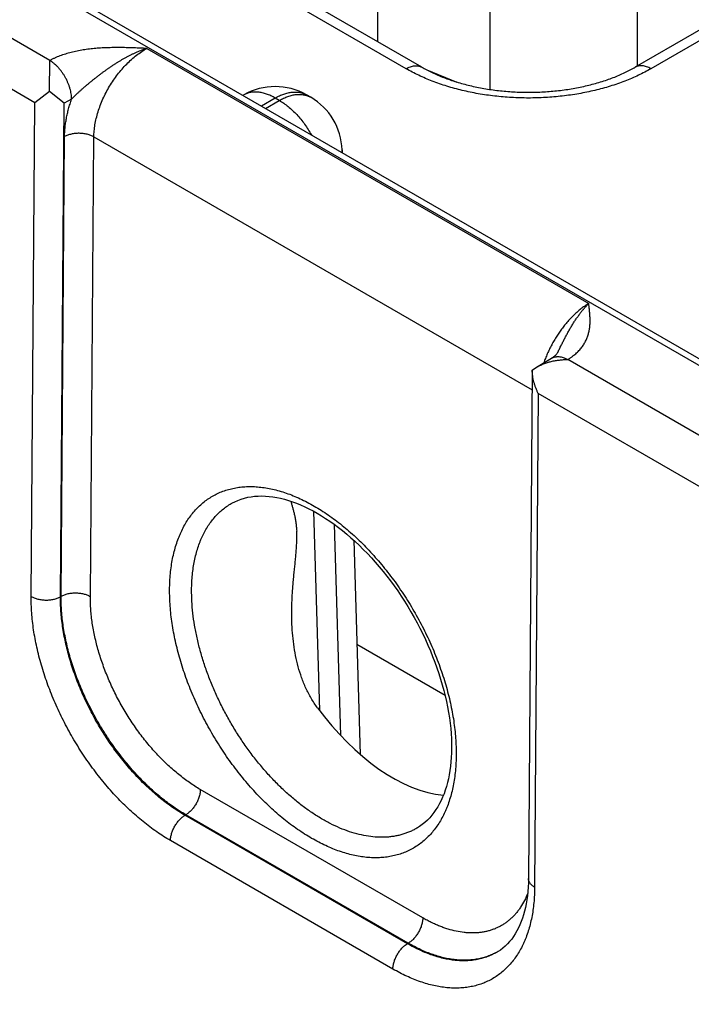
# Model space of a CAD drawing. Header units: inches. Extents: x 0 to 34, y 0 to 22.
# Tile 65 of 116: x 24.125 to 24.767, y 16.048 to 16.989. Entities that reach past the tile are written whole.
import ezdxf

# ---------------------------------------------------------------- set-up
doc = ezdxf.new("R2010")
doc.units = ezdxf.units.IN
doc.header["$LTSCALE"] = 1.87
doc.header["$MEASUREMENT"] = 0
doc.layers.get('0').update_dxf_attribs({"linetype": 'CONTINUOUS'})

msp = doc.modelspace()

# ---------------------------------------------------------------- linework, layer by layer
at = {"color": 7, "linetype": 'CONTINUOUS'}
for p, q in [((22.17326, 18.16671), (27.40456, 15.14624)), ((22.16375, 18.16577), (27.39505, 15.1453)), ((25.0934, 17.16262), (24.71369, 16.94337)), ((25.1084, 17.16113), (24.72869, 16.94189)), ((24.46758, 16.96763), (24.46758, 17.14911)), ((24.71576, 16.94457), (24.71576, 17.11285)), ((24.57489, 16.92209), (24.57489, 17.10573)), ((24.15408, 16.94976), (23.99154, 17.04361)), ((24.13982, 16.90922), (23.96338, 17.01109)), ((24.4946, 16.94189), (24.37368, 17.0117)), ((24.5096, 16.94337), (24.38868, 17.01319)), ((24.24677, 16.96131), (24.66915, 16.71743)), ((24.15379, 16.92018), (24.15408, 16.9497)), ((24.51429, 16.94081), (24.543, 16.9292)), ((24.15379, 16.92018), (24.13982, 16.90922)), ((24.16785, 16.90887), (24.15379, 16.92018)), ((24.33945, 16.91683), (24.33872, 16.91641)), ((24.40339, 16.91455), (24.39945, 16.91683)), ((24.39945, 16.91683), (24.39945, 16.91683)), ((24.13621, 16.43738), (24.13982, 16.90922)), ((24.16424, 16.4371), (24.16785, 16.90887)), ((24.17487, 16.91278), (24.16785, 16.90887)), ((24.36945, 16.91385), (24.3563, 16.90626)), ((24.36024, 16.90399), (24.37339, 16.91158)), ((24.37339, 16.91158), (24.36945, 16.91385)), ((24.16476, 16.4374), (24.16812, 16.877)), ((24.19279, 16.43711), (24.19616, 16.87671)), ((24.19616, 16.87671), (24.6151, 16.63483)), ((24.43336, 16.8644), (24.43344, 16.86172)), ((24.61915, 16.65644), (24.6337, 16.66514)), ((24.81169, 16.57007), (24.64915, 16.66392)), ((24.61524, 16.65366), (24.61164, 16.16766)), ((24.61524, 16.65374), (24.61914, 16.65644)), ((24.62099, 16.6314), (24.6175, 16.15949)), ((24.79743, 16.52953), (24.62099, 16.6314)), ((24.40604, 16.51901), (24.4118, 16.32841)), ((24.42586, 16.50645), (24.43197, 16.30447)), ((24.44465, 16.49109), (24.45084, 16.28638)), ((24.16476, 16.4374), (24.16424, 16.4371)), ((24.53185, 16.34283), (24.44766, 16.39143)), ((24.51054, 16.1301), (24.29791, 16.25287)), ((24.28402, 16.22866), (24.28325, 16.22822)), ((24.4959, 16.10543), (24.28325, 16.22822)), ((24.49665, 16.10589), (24.28402, 16.22866)), ((24.48201, 16.08123), (24.26935, 16.20401)), ((24.49665, 16.10589), (24.4959, 16.10543))]:
    msp.add_line(p, q, dxfattribs=at)
for points in [[(24.63944, 16.67053), (24.63926, 16.67021), (24.63904, 16.66985), (24.63879, 16.66947), (24.63849, 16.66908), (24.63815, 16.66868), (24.63776, 16.66825), (24.63731, 16.66781), (24.63681, 16.66736), (24.63626, 16.6669), (24.63566, 16.66644), (24.63502, 16.66598), (24.63434, 16.66553), (24.6337, 16.66514)], [(24.32857, 16.52682), (24.33074, 16.52794), (24.33374, 16.52929), (24.33683, 16.53045), (24.33999, 16.53141), (24.34322, 16.53219), (24.34651, 16.53278), (24.34985, 16.53319), (24.35325, 16.53342), (24.35669, 16.53348), (24.36018, 16.53337), (24.36372, 16.53309), (24.36732, 16.53265), (24.37096, 16.53204), (24.37465, 16.53127), (24.3784, 16.53033), (24.38218, 16.52923), (24.38601, 16.52797), (24.38988, 16.52655), (24.39378, 16.52496), (24.39771, 16.52321), (24.40167, 16.52129), (24.40566, 16.51922), (24.40967, 16.51699), (24.41369, 16.5146), (24.41772, 16.51205), (24.42176, 16.50935), (24.42581, 16.50649), (24.42984, 16.50348), (24.43387, 16.50033), (24.43789, 16.49703), (24.44188, 16.49358), (24.44586, 16.49), (24.4498, 16.48629), (24.45371, 16.48244), (24.45758, 16.47847), (24.46141, 16.47437), (24.46519, 16.47016), (24.46891, 16.46583), (24.47258, 16.46139), (24.47618, 16.45685), (24.47972, 16.45221), (24.48319, 16.44748), (24.48658, 16.44266), (24.48989, 16.43776), (24.49312, 16.43278), (24.49626, 16.42773), (24.4993, 16.42261), (24.50226, 16.41744), (24.50511, 16.41221), (24.50786, 16.40694), (24.51051, 16.40162), (24.51305, 16.39628), (24.51548, 16.3909), (24.5178, 16.3855), (24.52, 16.38008), (24.52208, 16.37466), (24.52404, 16.36924), (24.52588, 16.36382), (24.5276, 16.3584), (24.52918, 16.35301), (24.53065, 16.34764), (24.53198, 16.3423), (24.53318, 16.337), (24.53425, 16.33174), (24.53519, 16.32653), (24.536, 16.32138), (24.53668, 16.31628), (24.53723, 16.31126), (24.53764, 16.3063), (24.53793, 16.30142), (24.53808, 16.29662), (24.53811, 16.29209)], [(24.53811, 16.29209), (24.53802, 16.28782), (24.53782, 16.28346), (24.53749, 16.2792), (24.53706, 16.27503), (24.5365, 16.27096), (24.53584, 16.267), (24.53506, 16.26315), (24.53417, 16.2594), (24.53317, 16.25577), (24.53207, 16.25225), (24.53085, 16.24884), (24.52953, 16.24556), (24.5281, 16.24239), (24.52656, 16.23933), (24.52491, 16.2364), (24.52315, 16.2336), (24.52128, 16.23091), (24.51929, 16.22835), (24.51719, 16.22592), (24.51496, 16.22362), (24.51261, 16.22146), (24.51013, 16.21945), (24.50754, 16.21759), (24.50558, 16.21634)], [(24.61164, 16.16766), (24.61156, 16.16356), (24.61136, 16.15938), (24.61105, 16.1553), (24.61062, 16.15132), (24.61009, 16.14744), (24.60945, 16.14368), (24.6087, 16.14003), (24.60785, 16.13649), (24.60689, 16.13306), (24.60583, 16.12975), (24.60467, 16.12656), (24.60341, 16.12349), (24.60205, 16.12054), (24.60058, 16.11771), (24.59902, 16.11499), (24.59734, 16.11239), (24.59554, 16.1099), (24.59362, 16.10754), (24.59159, 16.1053), (24.58943, 16.1032), (24.58714, 16.10123), (24.58471, 16.09941), (24.58263, 16.09804)]]:
    msp.add_lwpolyline(points, dxfattribs=at)
for centre, radius, start, end in [((24.36945, 16.86486), 0.06, 60.00524, 119.99476), ((24.37339, 16.86259), 0.06, 1.73175, 59.99856), ((24.41328, 16.8638), 0.02009, 354.34651, 1.72407), ((24.55323, 16.14752), 0.05755, 300.71633, 301.23576)]:
    msp.add_arc(centre, radius, start, end, dxfattribs=at)
msp.add_ellipse((24.47941, 16.40764), major_axis=(-0.09085, 0.15209), ratio=0.567171, start_param=-4.542064, end_param=-3.534765, dxfattribs=at)
for points, knots in [([(24.24677, 16.96131), (24.24473, 16.96139), (24.24066, 16.96156), (24.23456, 16.9618), (24.22844, 16.96198), (24.22233, 16.96209), (24.21621, 16.9621), (24.21111, 16.96201), (24.20704, 16.96187), (24.20399, 16.96172), (24.20095, 16.96153), (24.19792, 16.96129), (24.1949, 16.96101), (24.1909, 16.96057), (24.18596, 16.95989), (24.18013, 16.95884), (24.17444, 16.95756), (24.16894, 16.95602), (24.16453, 16.95452), (24.16155, 16.95333), (24.1599, 16.95263), (24.15869, 16.95209), (24.1575, 16.95153), (24.15634, 16.95096), (24.1552, 16.95037), (24.15445, 16.94997), (24.15408, 16.94976)], [0, 0, 0, 0, 0.064622, 0.129264, 0.193941, 0.258655, 0.323388, 0.388097, 0.420423, 0.452714, 0.484955, 0.51713, 0.549219, 0.581201, 0.644741, 0.707526, 0.769292, 0.829745, 0.888564, 0.917261, 0.931414, 0.945429, 0.959302, 0.973027, 0.986593, 1, 1, 1, 1]), ([(24.24677, 16.96131), (24.24595, 16.96104), (24.24433, 16.96048), (24.2419, 16.95958), (24.23947, 16.95862), (24.23705, 16.9576), (24.23463, 16.95652), (24.23263, 16.95557), (24.23103, 16.95478), (24.22943, 16.95398), (24.22744, 16.95293), (24.22506, 16.95163), (24.2227, 16.95029), (24.22034, 16.94889), (24.2184, 16.94769), (24.21685, 16.94671), (24.2153, 16.94572), (24.21337, 16.94446), (24.21108, 16.94291), (24.2088, 16.94132), (24.20654, 16.93971), (24.20429, 16.93806), (24.20206, 16.9364), (24.19984, 16.93471), (24.19764, 16.93299), (24.19546, 16.93126), (24.19329, 16.9295), (24.19113, 16.92773), (24.18899, 16.92594), (24.18687, 16.92413), (24.18513, 16.9226), (24.18374, 16.92137), (24.18271, 16.92044), (24.18169, 16.91951), (24.18067, 16.91857), (24.17967, 16.91762), (24.17868, 16.91667), (24.1777, 16.91571), (24.17674, 16.91474), (24.17579, 16.91377), (24.17517, 16.91311), (24.17487, 16.91278)], [0, 0, 0, 0, 0.029372, 0.058981, 0.088813, 0.118861, 0.149121, 0.179582, 0.194883, 0.210229, 0.241049, 0.272034, 0.303168, 0.334435, 0.365822, 0.381556, 0.397315, 0.428901, 0.460565, 0.492294, 0.524077, 0.555902, 0.58776, 0.619642, 0.65154, 0.683447, 0.715357, 0.747263, 0.779155, 0.811022, 0.842847, 0.858736, 0.874605, 0.890448, 0.90626, 0.922034, 0.937761, 0.953433, 0.969038, 0.984566, 1, 1, 1, 1]), ([(24.19616, 16.87671), (24.19617, 16.87863), (24.19638, 16.88253), (24.19715, 16.88846), (24.19839, 16.89454), (24.20009, 16.9007), (24.20223, 16.9069), (24.20479, 16.91308), (24.20775, 16.91917), (24.21108, 16.92511), (24.21475, 16.93086), (24.21872, 16.93635), (24.22296, 16.94154), (24.22742, 16.94638), (24.23206, 16.95082), (24.23684, 16.95481), (24.24172, 16.95833), (24.24508, 16.96038), (24.24677, 16.96131)], [0, 0, 0, 0, 0.055899, 0.114223, 0.174747, 0.237188, 0.301221, 0.366485, 0.432594, 0.499144, 0.565724, 0.631921, 0.697331, 0.761564, 0.824255, 0.885075, 0.943735, 1, 1, 1, 1]), ([(24.17487, 16.91278), (24.17487, 16.9136), (24.1748, 16.91527), (24.17449, 16.91782), (24.174, 16.92045), (24.17331, 16.92311), (24.17244, 16.9258), (24.17139, 16.92848), (24.17017, 16.93113), (24.16881, 16.93373), (24.1673, 16.93624), (24.16566, 16.93865), (24.16392, 16.94093), (24.16208, 16.94306), (24.16016, 16.94502), (24.15819, 16.94679), (24.15617, 16.94836), (24.15478, 16.94928), (24.15408, 16.9497)], [0, 0, 0, 0, 0.055917, 0.114368, 0.175102, 0.237813, 0.302147, 0.367721, 0.434123, 0.500927, 0.567699, 0.634004, 0.699419, 0.763537, 0.825975, 0.886388, 0.944477, 1, 1, 1, 1]), ([(24.4946, 16.94189), (24.49527, 16.94228), (24.49662, 16.94299), (24.49868, 16.94383), (24.50071, 16.94442), (24.50268, 16.94475), (24.50427, 16.9448), (24.5055, 16.94471), (24.50638, 16.94458), (24.50723, 16.94438), (24.50806, 16.94411), (24.50885, 16.94378), (24.50935, 16.94352), (24.5096, 16.94337)], [0, 0, 0, 0, 0.148568, 0.289426, 0.422614, 0.548501, 0.667826, 0.725409, 0.781814, 0.837244, 0.891922, 0.94609, 1, 1, 1, 1]), ([(24.5096, 16.94337), (24.5112, 16.94245), (24.5145, 16.94064), (24.51964, 16.93809), (24.52506, 16.93565), (24.53073, 16.93336), (24.53664, 16.93121), (24.54276, 16.92922), (24.54909, 16.9274), (24.55559, 16.92574), (24.56224, 16.92427), (24.56904, 16.92298), (24.57596, 16.92189), (24.58298, 16.92098), (24.59007, 16.92028), (24.59963, 16.9196), (24.61164, 16.91927), (24.62365, 16.9196), (24.63321, 16.92028), (24.64031, 16.92098), (24.64732, 16.92189), (24.65424, 16.92298), (24.66104, 16.92427), (24.6677, 16.92574), (24.6742, 16.9274), (24.68052, 16.92922), (24.68664, 16.93121), (24.69255, 16.93336), (24.69822, 16.93565), (24.70364, 16.93809), (24.70879, 16.94064), (24.71209, 16.94245), (24.71369, 16.94337)], [0, 0, 0, 0, 0.026154, 0.053279, 0.081317, 0.110206, 0.139886, 0.170291, 0.20136, 0.233027, 0.265227, 0.297895, 0.330965, 0.36437, 0.398044, 0.431919, 0.5, 0.568081, 0.601956, 0.63563, 0.669035, 0.702105, 0.734773, 0.766973, 0.79864, 0.829709, 0.860114, 0.889793, 0.918683, 0.946721, 0.973846, 1, 1, 1, 1]), ([(24.72869, 16.94189), (24.72801, 16.94228), (24.72666, 16.94299), (24.7246, 16.94383), (24.72258, 16.94442), (24.72061, 16.94475), (24.71901, 16.9448), (24.71779, 16.94471), (24.7169, 16.94458), (24.71605, 16.94438), (24.71523, 16.94411), (24.71444, 16.94378), (24.71393, 16.94352), (24.71369, 16.94337)], [0, 0, 0, 0, 0.148568, 0.289426, 0.422614, 0.548501, 0.667826, 0.725409, 0.781814, 0.837244, 0.891922, 0.94609, 1, 1, 1, 1]), ([(24.72869, 16.94189), (24.72675, 16.94077), (24.72278, 16.93859), (24.71663, 16.93553), (24.71022, 16.93264), (24.70358, 16.92995), (24.69671, 16.92744), (24.68965, 16.92513), (24.68239, 16.92302), (24.67496, 16.92112), (24.66739, 16.91944), (24.65967, 16.91797), (24.65185, 16.91672), (24.64392, 16.91569), (24.63592, 16.91489), (24.62516, 16.91412), (24.61164, 16.91374), (24.59812, 16.91412), (24.58736, 16.91489), (24.57936, 16.91569), (24.57144, 16.91672), (24.56361, 16.91797), (24.5559, 16.91944), (24.54832, 16.92112), (24.54089, 16.92302), (24.53364, 16.92513), (24.52657, 16.92744), (24.51971, 16.92995), (24.51306, 16.93264), (24.50666, 16.93553), (24.50051, 16.93859), (24.49653, 16.94077), (24.4946, 16.94189)], [0, 0, 0, 0, 0.027597, 0.055844, 0.084716, 0.114188, 0.144225, 0.174793, 0.205853, 0.237364, 0.269281, 0.301559, 0.334149, 0.367002, 0.400067, 0.433291, 0.5, 0.566709, 0.599933, 0.632998, 0.665851, 0.698441, 0.730719, 0.762636, 0.794147, 0.825207, 0.855775, 0.885812, 0.915284, 0.944156, 0.972403, 1, 1, 1, 1]), ([(24.36945, 16.91385), (24.3681, 16.91463), (24.36605, 16.91571), (24.36325, 16.91693), (24.36056, 16.91795), (24.35786, 16.91873), (24.35518, 16.91926), (24.35324, 16.91952), (24.35133, 16.91964), (24.34947, 16.91964), (24.34765, 16.9195), (24.34589, 16.91923), (24.34418, 16.91883), (24.34254, 16.9183), (24.34095, 16.91764), (24.33995, 16.91711), (24.33945, 16.91683)], [0, 0, 0, 0, 0.14854, 0.219945, 0.289416, 0.42258, 0.486417, 0.548506, 0.608952, 0.667883, 0.725457, 0.781853, 0.837273, 0.891942, 0.946101, 1, 1, 1, 1]), ([(24.36945, 16.91385), (24.37081, 16.91463), (24.37286, 16.91571), (24.37565, 16.91693), (24.37835, 16.91795), (24.38105, 16.91873), (24.38372, 16.91926), (24.38567, 16.91952), (24.38757, 16.91964), (24.38944, 16.91964), (24.39125, 16.9195), (24.39302, 16.91923), (24.39472, 16.91883), (24.39637, 16.9183), (24.39795, 16.91764), (24.39896, 16.91711), (24.39945, 16.91683)], [0, 0, 0, 0, 0.14854, 0.219945, 0.289416, 0.42258, 0.486417, 0.548506, 0.608952, 0.667883, 0.725457, 0.781853, 0.837273, 0.891942, 0.946101, 1, 1, 1, 1]), ([(24.37339, 16.91158), (24.37474, 16.91236), (24.3768, 16.91344), (24.37959, 16.91465), (24.38229, 16.91567), (24.38499, 16.91646), (24.38766, 16.91699), (24.38961, 16.91724), (24.39151, 16.91737), (24.39338, 16.91737), (24.39519, 16.91723), (24.39696, 16.91696), (24.39866, 16.91656), (24.40031, 16.91602), (24.40189, 16.91536), (24.4029, 16.91484), (24.40339, 16.91455)], [0, 0, 0, 0, 0.148542, 0.219948, 0.289419, 0.422584, 0.48642, 0.548508, 0.608953, 0.667884, 0.725457, 0.781852, 0.837272, 0.891941, 0.9461, 1, 1, 1, 1]), ([(24.16812, 16.877), (24.16814, 16.87841), (24.16823, 16.88126), (24.16857, 16.88558), (24.16912, 16.88999), (24.16987, 16.89447), (24.17082, 16.899), (24.17197, 16.90358), (24.17332, 16.90819), (24.17433, 16.91125), (24.17487, 16.91278)], [0, 0, 0, 0, 0.115519, 0.23407, 0.355523, 0.479719, 0.606475, 0.735591, 0.866844, 1, 1, 1, 1]), ([(24.37339, 16.91158), (24.37485, 16.91073), (24.37778, 16.90887), (24.38201, 16.90567), (24.38615, 16.90203), (24.39017, 16.89799), (24.39401, 16.89359), (24.39765, 16.88888), (24.40104, 16.8839), (24.40311, 16.88043), (24.4041, 16.87867)], [0, 0, 0, 0, 0.111529, 0.228192, 0.349474, 0.474739, 0.603255, 0.734216, 0.866761, 1, 1, 1, 1]), ([(24.19616, 16.87672), (24.19569, 16.87699), (24.19471, 16.8775), (24.19315, 16.87817), (24.19149, 16.87875), (24.18974, 16.87923), (24.18792, 16.87962), (24.18604, 16.8799), (24.18413, 16.88008), (24.18219, 16.88016), (24.18026, 16.88012), (24.17834, 16.87998), (24.17645, 16.87974), (24.17462, 16.87939), (24.17285, 16.87894), (24.17118, 16.87839), (24.1696, 16.87775), (24.1686, 16.87726), (24.16812, 16.877)], [0, 0, 0, 0, 0.055795, 0.11408, 0.174617, 0.237111, 0.301226, 0.366589, 0.432804, 0.49946, 0.566134, 0.632405, 0.697861, 0.762102, 0.824755, 0.885479, 0.943975, 1, 1, 1, 1]), ([(24.66915, 16.71743), (24.66803, 16.71675), (24.66579, 16.71531), (24.66251, 16.71293), (24.65925, 16.7103), (24.65605, 16.70743), (24.6529, 16.70435), (24.64983, 16.70107), (24.64685, 16.69759), (24.64398, 16.69394), (24.64122, 16.69014), (24.63859, 16.6862), (24.6361, 16.68213), (24.63377, 16.67797), (24.6316, 16.67372), (24.6296, 16.66941), (24.62779, 16.66506), (24.6267, 16.66212), (24.62619, 16.66065)], [0, 0, 0, 0, 0.054149, 0.110121, 0.167813, 0.227103, 0.287849, 0.349895, 0.413067, 0.477183, 0.542051, 0.607471, 0.673238, 0.739144, 0.804981, 0.870539, 0.935613, 1, 1, 1, 1]), ([(24.63944, 16.67053), (24.64002, 16.67167), (24.64115, 16.67395), (24.64285, 16.67736), (24.64454, 16.68074), (24.64625, 16.68408), (24.64799, 16.68737), (24.64946, 16.69006), (24.65066, 16.69219), (24.65156, 16.69375), (24.65248, 16.6953), (24.6534, 16.69682), (24.65433, 16.69833), (24.65527, 16.6998), (24.65622, 16.70126), (24.65718, 16.70268), (24.65814, 16.70408), (24.65912, 16.70545), (24.6601, 16.70679), (24.66141, 16.70853), (24.66273, 16.71022), (24.66408, 16.71185), (24.66509, 16.71303), (24.6661, 16.71418), (24.66743, 16.71566), (24.66846, 16.71673), (24.66915, 16.71743)], [0, 0, 0, 0, 0.068622, 0.136902, 0.204748, 0.272069, 0.338771, 0.40474, 0.437411, 0.469856, 0.502066, 0.534033, 0.565732, 0.597143, 0.628254, 0.659057, 0.689542, 0.719699, 0.749503, 0.778936, 0.836664, 0.864945, 0.89282, 0.920268, 0.947282, 1, 1, 1, 1]), ([(24.64915, 16.66392), (24.6495, 16.66413), (24.6502, 16.66455), (24.65122, 16.66521), (24.65221, 16.66588), (24.65318, 16.66657), (24.65411, 16.66727), (24.65532, 16.66821), (24.6573, 16.66988), (24.65939, 16.6719), (24.66128, 16.67403), (24.66256, 16.67563), (24.66374, 16.67726), (24.6648, 16.67892), (24.66577, 16.6806), (24.66663, 16.6823), (24.66739, 16.68401), (24.66805, 16.68574), (24.66863, 16.68747), (24.66912, 16.68922), (24.66953, 16.69097), (24.66986, 16.69273), (24.67012, 16.69449), (24.67031, 16.69626), (24.67043, 16.69802), (24.67052, 16.70038), (24.6705, 16.70332), (24.67031, 16.70686), (24.67, 16.71039), (24.66959, 16.71391), (24.66929, 16.71626), (24.66915, 16.71743)], [0, 0, 0, 0, 0.020017, 0.03978, 0.05928, 0.078529, 0.097536, 0.116299, 0.153109, 0.223981, 0.258156, 0.291555, 0.324236, 0.356263, 0.387702, 0.418618, 0.449077, 0.479142, 0.508876, 0.538336, 0.567574, 0.59664, 0.625575, 0.654418, 0.6832, 0.711947, 0.769411, 0.826926, 0.884538, 0.942242, 1, 1, 1, 1]), ([(24.61914, 16.65644), (24.62023, 16.65708), (24.62247, 16.65828), (24.62599, 16.6598), (24.62966, 16.66108), (24.63344, 16.66211), (24.6373, 16.6629), (24.64056, 16.66338), (24.64319, 16.66365), (24.64518, 16.6638), (24.64716, 16.66389), (24.64849, 16.66391), (24.64915, 16.66392)], [0, 0, 0, 0, 0.120924, 0.243645, 0.367791, 0.493041, 0.619117, 0.745774, 0.809258, 0.872807, 0.936396, 1, 1, 1, 1]), ([(24.6337, 16.66514), (24.63395, 16.66529), (24.63447, 16.66557), (24.63527, 16.66592), (24.63611, 16.66621), (24.63698, 16.66643), (24.63788, 16.66658), (24.63913, 16.6667), (24.64076, 16.66668), (24.64278, 16.66638), (24.64485, 16.66582), (24.64696, 16.665), (24.64835, 16.6643), (24.64904, 16.66392)], [0, 0, 0, 0, 0.054158, 0.108567, 0.16347, 0.219103, 0.275681, 0.333402, 0.452882, 0.578737, 0.71169, 0.852099, 1, 1, 1, 1]), ([(24.62099, 16.6314), (24.62056, 16.63227), (24.61974, 16.63404), (24.61863, 16.63674), (24.61766, 16.63949), (24.61684, 16.64229), (24.61616, 16.64513), (24.61566, 16.64799), (24.61533, 16.65086), (24.61525, 16.65278), (24.61524, 16.65374)], [0, 0, 0, 0, 0.125341, 0.250868, 0.37644, 0.501919, 0.627162, 0.752025, 0.876357, 1, 1, 1, 1]), ([(24.26856, 16.44413), (24.26858, 16.4467), (24.26873, 16.45177), (24.26928, 16.45926), (24.27015, 16.46652), (24.27136, 16.47354), (24.27288, 16.4803), (24.27473, 16.48679), (24.27655, 16.49198), (24.27815, 16.49598), (24.27984, 16.49982), (24.28214, 16.50443), (24.28522, 16.50966), (24.28859, 16.51454), (24.29224, 16.51906), (24.29616, 16.52321), (24.30035, 16.52698), (24.3048, 16.53036), (24.30949, 16.53333), (24.31441, 16.5359), (24.31956, 16.53806), (24.32491, 16.5398), (24.33045, 16.54111), (24.33618, 16.542), (24.34207, 16.54246), (24.34811, 16.5425), (24.35429, 16.5421), (24.36059, 16.54128), (24.36699, 16.54003), (24.37349, 16.53837), (24.38007, 16.53628), (24.3867, 16.53378), (24.39338, 16.53088), (24.40009, 16.52758), (24.40681, 16.52388), (24.41353, 16.51981), (24.42022, 16.51536), (24.42689, 16.51055), (24.4335, 16.50539), (24.44004, 16.4999), (24.4465, 16.49408), (24.45286, 16.48795), (24.45911, 16.48152), (24.46523, 16.47481), (24.4712, 16.46784), (24.47702, 16.46063), (24.48267, 16.45318), (24.48813, 16.44552), (24.49339, 16.43767), (24.49844, 16.42964), (24.50326, 16.42145), (24.50785, 16.41314), (24.5122, 16.4047), (24.51629, 16.39617), (24.52011, 16.38757), (24.52366, 16.37891), (24.52692, 16.37021), (24.52989, 16.36151), (24.53256, 16.35281), (24.53493, 16.34415), (24.53698, 16.33553), (24.53872, 16.32698), (24.54014, 16.31853), (24.54124, 16.31018), (24.54201, 16.30197), (24.54245, 16.29391), (24.54252, 16.28859), (24.5425, 16.28596)], [0, 0, 0, 0, 0.015722, 0.031052, 0.045986, 0.060523, 0.074664, 0.088417, 0.101794, 0.108347, 0.114813, 0.127491, 0.139856, 0.15194, 0.163779, 0.175416, 0.186894, 0.198264, 0.209576, 0.220884, 0.23224, 0.243695, 0.255301, 0.267101, 0.27914, 0.291453, 0.304074, 0.31703, 0.330342, 0.344029, 0.358102, 0.372569, 0.387433, 0.402694, 0.418348, 0.434388, 0.450803, 0.467579, 0.484701, 0.50215, 0.519907, 0.537949, 0.556253, 0.574794, 0.593544, 0.612477, 0.631564, 0.650776, 0.670082, 0.689452, 0.708857, 0.728263, 0.747642, 0.766962, 0.786193, 0.805305, 0.824267, 0.843053, 0.861633, 0.879981, 0.898072, 0.915882, 0.933389, 0.950571, 0.967411, 0.983892, 1, 1, 1, 1]), ([(24.38443, 16.52851), (24.38469, 16.52757), (24.38523, 16.52563), (24.38607, 16.52264), (24.38691, 16.51947), (24.38774, 16.51608), (24.38837, 16.5131), (24.38884, 16.51059), (24.38916, 16.5086), (24.38945, 16.50654), (24.38969, 16.5044), (24.38989, 16.50219), (24.38999, 16.50069), (24.39004, 16.49992)], [0, 0, 0, 0, 0.100345, 0.206408, 0.318722, 0.437949, 0.564883, 0.631515, 0.700399, 0.771631, 0.845285, 0.921407, 1, 1, 1, 1]), ([(24.28959, 16.44392), (24.28961, 16.44632), (24.28975, 16.45107), (24.29028, 16.45809), (24.29111, 16.46489), (24.29226, 16.47146), (24.29372, 16.47778), (24.29548, 16.48384), (24.29721, 16.48868), (24.29874, 16.49241), (24.30035, 16.49599), (24.30254, 16.50027), (24.30547, 16.50512), (24.30867, 16.50965), (24.31215, 16.51382), (24.31588, 16.51765), (24.31986, 16.5211), (24.32408, 16.52418), (24.32705, 16.52599), (24.32857, 16.52682)], [0, 0, 0, 0, 0.075146, 0.148392, 0.219714, 0.289109, 0.356591, 0.422195, 0.48598, 0.517219, 0.548036, 0.608455, 0.667377, 0.724961, 0.781392, 0.836876, 0.891641, 0.94593, 1, 1, 1, 1]), ([(24.38541, 16.4135), (24.3853, 16.41727), (24.38526, 16.42293), (24.38544, 16.43047), (24.38569, 16.43611), (24.38602, 16.44174), (24.38643, 16.44735), (24.38691, 16.45293), (24.38744, 16.45848), (24.388, 16.46399), (24.38856, 16.46946), (24.38909, 16.47485), (24.38956, 16.48016), (24.38993, 16.48535), (24.39016, 16.49039), (24.39022, 16.49523), (24.39012, 16.49839), (24.39004, 16.49992)], [0, 0, 0, 0, 0.130679, 0.19596, 0.261163, 0.326254, 0.391185, 0.455899, 0.520315, 0.584325, 0.647778, 0.710468, 0.772113, 0.832343, 0.890711, 0.946736, 1, 1, 1, 1]), ([(24.5425, 16.28596), (24.54248, 16.28339), (24.54234, 16.27832), (24.54179, 16.27083), (24.54092, 16.26356), (24.53971, 16.25654), (24.53819, 16.24977), (24.53634, 16.24329), (24.53453, 16.23809), (24.53292, 16.23409), (24.53123, 16.23025), (24.52893, 16.22564), (24.52586, 16.22041), (24.52249, 16.21552), (24.51884, 16.211), (24.51492, 16.20685), (24.51072, 16.20308), (24.50628, 16.1997), (24.50159, 16.19672), (24.49666, 16.19415), (24.49152, 16.19199), (24.48617, 16.19025), (24.48063, 16.18893), (24.4749, 16.18804), (24.46901, 16.18758), (24.46297, 16.18754), (24.45679, 16.18794), (24.45049, 16.18876), (24.44408, 16.19001), (24.43758, 16.19168), (24.431, 16.19376), (24.42437, 16.19626), (24.41769, 16.19916), (24.41098, 16.20247), (24.40425, 16.20616), (24.39754, 16.21024), (24.39084, 16.21468), (24.38417, 16.21949), (24.37756, 16.22465), (24.37102, 16.23015), (24.36456, 16.23597), (24.35819, 16.24211), (24.35194, 16.24853), (24.34583, 16.25524), (24.33985, 16.26221), (24.33403, 16.26943), (24.32839, 16.27688), (24.32292, 16.28454), (24.31766, 16.2924), (24.31261, 16.30043), (24.30779, 16.30861), (24.3032, 16.31694), (24.29885, 16.32537), (24.29476, 16.3339), (24.29094, 16.34251), (24.28739, 16.35117), (24.28413, 16.35987), (24.28116, 16.36857), (24.27849, 16.37727), (24.27612, 16.38594), (24.27407, 16.39456), (24.27233, 16.4031), (24.27091, 16.41156), (24.26982, 16.4199), (24.26905, 16.42812), (24.26862, 16.43618), (24.26854, 16.4415), (24.26856, 16.44413)], [0, 0, 0, 0, 0.015724, 0.031057, 0.045993, 0.060532, 0.074675, 0.08843, 0.101809, 0.108363, 0.114829, 0.127508, 0.139875, 0.15196, 0.1638, 0.175437, 0.186916, 0.198286, 0.209598, 0.220906, 0.232262, 0.243717, 0.255322, 0.267122, 0.27916, 0.291473, 0.304093, 0.317048, 0.33036, 0.344046, 0.358119, 0.372585, 0.387449, 0.40271, 0.418365, 0.434404, 0.450819, 0.467595, 0.484717, 0.502167, 0.519924, 0.537967, 0.556271, 0.574812, 0.593562, 0.612496, 0.631583, 0.650794, 0.670101, 0.689471, 0.708875, 0.728282, 0.747661, 0.766981, 0.786211, 0.805322, 0.824284, 0.843068, 0.861647, 0.879994, 0.898084, 0.915893, 0.933397, 0.950578, 0.967415, 0.983894, 1, 1, 1, 1]), ([(24.50558, 16.21634), (24.50448, 16.21568), (24.50224, 16.21441), (24.49876, 16.21273), (24.49516, 16.21127), (24.49146, 16.21002), (24.48765, 16.209), (24.48375, 16.2082), (24.47975, 16.20762), (24.47567, 16.20727), (24.4715, 16.20714), (24.46579, 16.20727), (24.45846, 16.20801), (24.44953, 16.20979), (24.44042, 16.21244), (24.43118, 16.21596), (24.42186, 16.22033), (24.41251, 16.22552), (24.40319, 16.2315), (24.39393, 16.23824), (24.38479, 16.24571), (24.37583, 16.25386), (24.36708, 16.26264), (24.3586, 16.27202), (24.35043, 16.28194), (24.34262, 16.29235), (24.33522, 16.30318), (24.32825, 16.31438), (24.32176, 16.32589), (24.31578, 16.33765), (24.31036, 16.34959), (24.3055, 16.36165), (24.30125, 16.37375), (24.29763, 16.38584), (24.29465, 16.39785), (24.29234, 16.40971), (24.2907, 16.42137), (24.28974, 16.43274), (24.28956, 16.44024), (24.28959, 16.44392)], [0, 0, 0, 0, 0.010751, 0.021516, 0.032326, 0.043207, 0.054186, 0.06529, 0.076541, 0.087963, 0.099577, 0.111399, 0.13573, 0.161069, 0.187489, 0.215034, 0.243718, 0.273528, 0.304434, 0.336381, 0.369301, 0.40311, 0.437712, 0.473001, 0.508862, 0.545174, 0.581809, 0.618637, 0.655525, 0.69234, 0.728949, 0.765223, 0.801034, 0.836261, 0.870791, 0.904519, 0.937348, 0.969198, 1, 1, 1, 1]), ([(24.26935, 16.20401), (24.26713, 16.2053), (24.26268, 16.20799), (24.25611, 16.21236), (24.24958, 16.21707), (24.24309, 16.22213), (24.23667, 16.22753), (24.23034, 16.23324), (24.2241, 16.23925), (24.21797, 16.24555), (24.21197, 16.25213), (24.20611, 16.25897), (24.2004, 16.26605), (24.19486, 16.27336), (24.18951, 16.28087), (24.18435, 16.28858), (24.1794, 16.29645), (24.17466, 16.30448), (24.17016, 16.31264), (24.1659, 16.32091), (24.16189, 16.32928), (24.15814, 16.33772), (24.15467, 16.34622), (24.15147, 16.35474), (24.14856, 16.36328), (24.14594, 16.37181), (24.14362, 16.38031), (24.1416, 16.38877), (24.1399, 16.39715), (24.13851, 16.40544), (24.13744, 16.41362), (24.13669, 16.42168), (24.13626, 16.42958), (24.13619, 16.4348), (24.13621, 16.43738)], [0, 0, 0, 0, 0.027577, 0.055799, 0.084642, 0.11408, 0.144081, 0.174611, 0.205632, 0.237103, 0.26898, 0.301219, 0.333771, 0.366588, 0.399619, 0.432813, 0.466117, 0.499479, 0.532846, 0.566163, 0.599379, 0.632442, 0.665298, 0.697899, 0.730194, 0.762136, 0.79368, 0.82478, 0.855397, 0.885492, 0.91503, 0.943978, 0.972309, 1, 1, 1, 1]), ([(24.13621, 16.43738), (24.13667, 16.43711), (24.13766, 16.4366), (24.13921, 16.43593), (24.14087, 16.43535), (24.14262, 16.43486), (24.14445, 16.43448), (24.14632, 16.43419), (24.14824, 16.43401), (24.15017, 16.43394), (24.15211, 16.43397), (24.15403, 16.43412), (24.15591, 16.43436), (24.15775, 16.43471), (24.15951, 16.43516), (24.16119, 16.43571), (24.16277, 16.43634), (24.16376, 16.43684), (24.16424, 16.4371)], [0, 0, 0, 0, 0.055795, 0.11408, 0.174617, 0.237111, 0.301226, 0.366589, 0.432804, 0.49946, 0.566134, 0.632405, 0.697861, 0.762102, 0.824755, 0.885479, 0.943975, 1, 1, 1, 1]), ([(24.28325, 16.22822), (24.28125, 16.22937), (24.27727, 16.23177), (24.27138, 16.23567), (24.26552, 16.23989), (24.25971, 16.24441), (24.25396, 16.24923), (24.24828, 16.25433), (24.24269, 16.25971), (24.2372, 16.26535), (24.23183, 16.27123), (24.22658, 16.27735), (24.22148, 16.28368), (24.21652, 16.29022), (24.21173, 16.29695), (24.20557, 16.30615), (24.19835, 16.31802), (24.19182, 16.33028), (24.18705, 16.34028), (24.1837, 16.34783), (24.1806, 16.35544), (24.17775, 16.36307), (24.17515, 16.37072), (24.17282, 16.37836), (24.17076, 16.38597), (24.16897, 16.39355), (24.16746, 16.40105), (24.16623, 16.40848), (24.16529, 16.41581), (24.16464, 16.42303), (24.16427, 16.43011), (24.16422, 16.43479), (24.16424, 16.4371)], [0, 0, 0, 0, 0.027593, 0.055826, 0.084678, 0.11412, 0.144123, 0.174652, 0.20567, 0.237135, 0.269005, 0.301234, 0.333777, 0.366582, 0.399602, 0.432784, 0.499419, 0.566074, 0.599281, 0.632335, 0.665185, 0.697781, 0.730074, 0.762016, 0.793562, 0.824669, 0.855294, 0.885402, 0.914956, 0.943924, 0.97228, 1, 1, 1, 1]), ([(24.28402, 16.22866), (24.28203, 16.22982), (24.27806, 16.23223), (24.27219, 16.23614), (24.26635, 16.24037), (24.26056, 16.2449), (24.25483, 16.24973), (24.24916, 16.25484), (24.24359, 16.26023), (24.23811, 16.26587), (24.23274, 16.27176), (24.2275, 16.27788), (24.2224, 16.28422), (24.21744, 16.29075), (24.21265, 16.29748), (24.20649, 16.30668), (24.19926, 16.31853), (24.19271, 16.33078), (24.18792, 16.34077), (24.18456, 16.34832), (24.18143, 16.35592), (24.17856, 16.36354), (24.17595, 16.37117), (24.17359, 16.3788), (24.1715, 16.3864), (24.16969, 16.39395), (24.16815, 16.40145), (24.16689, 16.40886), (24.16592, 16.41617), (24.16523, 16.42337), (24.16482, 16.43043), (24.16475, 16.43509), (24.16476, 16.4374)], [0, 0, 0, 0, 0.027562, 0.055772, 0.084608, 0.114042, 0.144043, 0.174575, 0.2056, 0.237077, 0.268963, 0.301211, 0.333775, 0.366604, 0.399648, 0.432855, 0.49954, 0.566241, 0.599468, 0.632539, 0.665403, 0.698009, 0.730308, 0.762251, 0.793792, 0.824888, 0.855497, 0.88558, 0.915102, 0.94403, 0.972338, 1, 1, 1, 1]), ([(24.19279, 16.43711), (24.19233, 16.43738), (24.19134, 16.4379), (24.18979, 16.43857), (24.18812, 16.43915), (24.18637, 16.43963), (24.18455, 16.44002), (24.18268, 16.4403), (24.18076, 16.44048), (24.17883, 16.44056), (24.17689, 16.44052), (24.17497, 16.44038), (24.17308, 16.44013), (24.17125, 16.43978), (24.16949, 16.43933), (24.16781, 16.43879), (24.16623, 16.43815), (24.16524, 16.43766), (24.16476, 16.4374)], [0, 0, 0, 0, 0.055795, 0.11408, 0.174617, 0.237111, 0.301226, 0.366589, 0.432804, 0.49946, 0.566134, 0.632405, 0.697861, 0.762102, 0.824755, 0.885479, 0.943975, 1, 1, 1, 1]), ([(24.29791, 16.25287), (24.29615, 16.25389), (24.29264, 16.25601), (24.28746, 16.25946), (24.2823, 16.26318), (24.27718, 16.26718), (24.27211, 16.27143), (24.26711, 16.27594), (24.26218, 16.28069), (24.25569, 16.28737), (24.24785, 16.29624), (24.23899, 16.30759), (24.2307, 16.3196), (24.22306, 16.33214), (24.21615, 16.3451), (24.21003, 16.35835), (24.20476, 16.37177), (24.2011, 16.38306), (24.19865, 16.39206), (24.19706, 16.39873), (24.19571, 16.40535), (24.19461, 16.4119), (24.19377, 16.41836), (24.19317, 16.42472), (24.19283, 16.43096), (24.19278, 16.43508), (24.19279, 16.43711)], [0, 0, 0, 0, 0.027579, 0.055802, 0.084647, 0.114087, 0.14409, 0.174621, 0.205644, 0.237117, 0.301229, 0.366594, 0.432816, 0.499479, 0.56616, 0.632436, 0.697889, 0.762123, 0.793668, 0.82477, 0.855389, 0.885485, 0.915025, 0.943975, 0.972308, 1, 1, 1, 1]), ([(24.4098, 16.33108), (24.40872, 16.33253), (24.40666, 16.3355), (24.4038, 16.34012), (24.40118, 16.34488), (24.398, 16.3514), (24.39459, 16.35981), (24.39134, 16.37022), (24.38885, 16.38086), (24.38706, 16.39166), (24.38591, 16.40255), (24.38552, 16.40985), (24.38541, 16.4135)], [0, 0, 0, 0, 0.062188, 0.124385, 0.186609, 0.248871, 0.373517, 0.498406, 0.623539, 0.74889, 0.874403, 1, 1, 1, 1]), ([(24.29791, 16.25287), (24.29791, 16.25233), (24.29785, 16.25123), (24.29764, 16.24955), (24.2973, 16.24783), (24.29684, 16.24608), (24.29625, 16.24433), (24.29555, 16.24257), (24.29474, 16.24084), (24.29383, 16.23914), (24.29282, 16.2375), (24.29173, 16.23592), (24.29057, 16.23443), (24.28935, 16.23304), (24.28807, 16.23175), (24.28675, 16.23058), (24.28541, 16.22955), (24.28448, 16.22894), (24.28402, 16.22866)], [0, 0, 0, 0, 0.055928, 0.114298, 0.174873, 0.237366, 0.301446, 0.36675, 0.432888, 0.499458, 0.566046, 0.632241, 0.697637, 0.761844, 0.824496, 0.885259, 0.943841, 1, 1, 1, 1]), ([(24.26935, 16.20401), (24.26936, 16.20455), (24.26941, 16.20566), (24.26962, 16.20733), (24.26996, 16.20905), (24.27043, 16.2108), (24.27101, 16.21256), (24.27171, 16.21431), (24.27252, 16.21605), (24.27343, 16.21774), (24.27444, 16.21938), (24.27553, 16.22096), (24.27669, 16.22245), (24.27791, 16.22385), (24.27919, 16.22513), (24.28051, 16.2263), (24.28185, 16.22733), (24.28278, 16.22794), (24.28325, 16.22822)], [0, 0, 0, 0, 0.055928, 0.114298, 0.174873, 0.237366, 0.301446, 0.36675, 0.432888, 0.499458, 0.566046, 0.632241, 0.697637, 0.761844, 0.824496, 0.885259, 0.943841, 1, 1, 1, 1]), ([(24.6175, 16.15949), (24.61705, 16.15975), (24.61618, 16.1603), (24.61501, 16.16121), (24.61399, 16.16218), (24.61314, 16.16321), (24.61247, 16.16428), (24.61207, 16.16521), (24.61184, 16.16597), (24.61172, 16.16653), (24.61165, 16.1671), (24.61164, 16.16747), (24.61164, 16.16766)], [0, 0, 0, 0, 0.149162, 0.290451, 0.42389, 0.549842, 0.66905, 0.782678, 0.83792, 0.892388, 0.946327, 1, 1, 1, 1]), ([(24.6175, 16.15949), (24.61748, 16.15697), (24.61734, 16.152), (24.6168, 16.14465), (24.61595, 16.13752), (24.61477, 16.13063), (24.61327, 16.124), (24.61146, 16.11764), (24.60969, 16.11254), (24.60811, 16.10862), (24.60645, 16.10485), (24.6042, 16.10033), (24.60118, 16.09519), (24.59788, 16.0904), (24.5943, 16.08597), (24.59045, 16.08189), (24.58634, 16.07819), (24.58198, 16.07488), (24.57739, 16.07195), (24.57256, 16.06943), (24.56751, 16.06731), (24.56227, 16.06561), (24.55683, 16.06431), (24.55121, 16.06344), (24.54544, 16.06299), (24.53951, 16.06295), (24.53345, 16.06334), (24.52727, 16.06415), (24.52099, 16.06537), (24.51461, 16.06701), (24.50816, 16.06905), (24.50165, 16.0715), (24.4951, 16.07435), (24.48852, 16.07759), (24.48418, 16.07997), (24.48201, 16.08123)], [0, 0, 0, 0, 0.037585, 0.074234, 0.109936, 0.144687, 0.178495, 0.211375, 0.243356, 0.259022, 0.274479, 0.304787, 0.334348, 0.363236, 0.391538, 0.419354, 0.446792, 0.473969, 0.501008, 0.528036, 0.555177, 0.582558, 0.610295, 0.638499, 0.667271, 0.696701, 0.726866, 0.757831, 0.78965, 0.822363, 0.855999, 0.890577, 0.926106, 0.962583, 1, 1, 1, 1]), ([(24.61088, 16.1537), (24.60996, 16.15133), (24.60793, 16.14677), (24.60484, 16.14141), (24.60209, 16.13748), (24.59991, 16.13472), (24.59761, 16.13213), (24.59518, 16.12972), (24.59262, 16.12749), (24.58995, 16.12545), (24.58716, 16.12359), (24.58425, 16.12193), (24.58125, 16.12045), (24.57814, 16.11917), (24.57493, 16.11809), (24.57163, 16.11721), (24.56824, 16.11652), (24.56477, 16.11604), (24.56122, 16.11575), (24.5576, 16.11567), (24.55391, 16.11579), (24.54886, 16.11622), (24.54239, 16.11727), (24.53592, 16.11896), (24.53068, 16.12069), (24.52668, 16.12219), (24.52265, 16.12389), (24.51861, 16.12577), (24.51456, 16.12784), (24.51188, 16.12933), (24.51054, 16.1301)], [0, 0, 0, 0, 0.063663, 0.124842, 0.154625, 0.183934, 0.212831, 0.24138, 0.269654, 0.297725, 0.325671, 0.353572, 0.381505, 0.409551, 0.437786, 0.466285, 0.495121, 0.524358, 0.55406, 0.584282, 0.615075, 0.646484, 0.711276, 0.778916, 0.813859, 0.849562, 0.886029, 0.923261, 0.961254, 1, 1, 1, 1]), ([(24.51054, 16.1301), (24.51054, 16.12956), (24.51048, 16.12846), (24.51027, 16.12678), (24.50993, 16.12506), (24.50947, 16.12331), (24.50888, 16.12155), (24.50818, 16.1198), (24.50737, 16.11807), (24.50646, 16.11637), (24.50546, 16.11473), (24.50437, 16.11315), (24.5032, 16.11166), (24.50198, 16.11027), (24.5007, 16.10898), (24.49939, 16.10781), (24.49804, 16.10678), (24.49711, 16.10617), (24.49665, 16.10589)], [0, 0, 0, 0, 0.055928, 0.114298, 0.174873, 0.237366, 0.301446, 0.36675, 0.432888, 0.499458, 0.566046, 0.632241, 0.697637, 0.761844, 0.824496, 0.885259, 0.943841, 1, 1, 1, 1]), ([(24.48201, 16.08123), (24.48201, 16.08177), (24.48207, 16.08287), (24.48228, 16.08455), (24.48262, 16.08627), (24.48308, 16.08801), (24.48367, 16.08977), (24.48437, 16.09153), (24.48518, 16.09326), (24.48609, 16.09496), (24.4871, 16.0966), (24.48819, 16.09817), (24.48935, 16.09967), (24.49057, 16.10106), (24.49185, 16.10235), (24.49317, 16.10351), (24.49451, 16.10455), (24.49544, 16.10516), (24.4959, 16.10543)], [0, 0, 0, 0, 0.055928, 0.114298, 0.174873, 0.237366, 0.301446, 0.36675, 0.432888, 0.499458, 0.566046, 0.632241, 0.697637, 0.761844, 0.824496, 0.885259, 0.943841, 1, 1, 1, 1]), ([(24.58263, 16.09804), (24.58122, 16.09717), (24.57832, 16.09555), (24.57376, 16.09349), (24.56901, 16.09181), (24.56409, 16.09053), (24.55899, 16.08963), (24.55374, 16.08912), (24.54835, 16.08901), (24.54378, 16.08925), (24.54008, 16.08963), (24.53628, 16.09015), (24.53147, 16.09104), (24.52566, 16.0925), (24.51977, 16.09434), (24.51383, 16.09655), (24.50785, 16.09914), (24.50185, 16.1021), (24.49789, 16.10429), (24.4959, 16.10543)], [0, 0, 0, 0, 0.05438, 0.108895, 0.163807, 0.21937, 0.275821, 0.333379, 0.392238, 0.452567, 0.483333, 0.514519, 0.578193, 0.643689, 0.711072, 0.780385, 0.851647, 0.924858, 1, 1, 1, 1]), ([(24.58262, 16.09805), (24.58122, 16.09722), (24.57833, 16.09567), (24.57381, 16.09371), (24.56909, 16.09212), (24.5642, 16.09091), (24.55915, 16.09008), (24.55394, 16.08964), (24.5486, 16.08957), (24.54408, 16.08984), (24.5404, 16.09023), (24.53665, 16.09077), (24.53188, 16.09167), (24.52613, 16.09312), (24.5203, 16.09495), (24.51441, 16.09715), (24.50849, 16.0997), (24.50254, 16.10262), (24.49861, 16.10476), (24.49665, 16.10589)], [0, 0, 0, 0, 0.054139, 0.10849, 0.163306, 0.21883, 0.275289, 0.332891, 0.391819, 0.452232, 0.483044, 0.514274, 0.578036, 0.64361, 0.711056, 0.780411, 0.851692, 0.924895, 1, 1, 1, 1])]:
    msp.add_open_spline(points, degree=3, knots=knots, dxfattribs=at)

doc.saveas('drawing.dxf')
